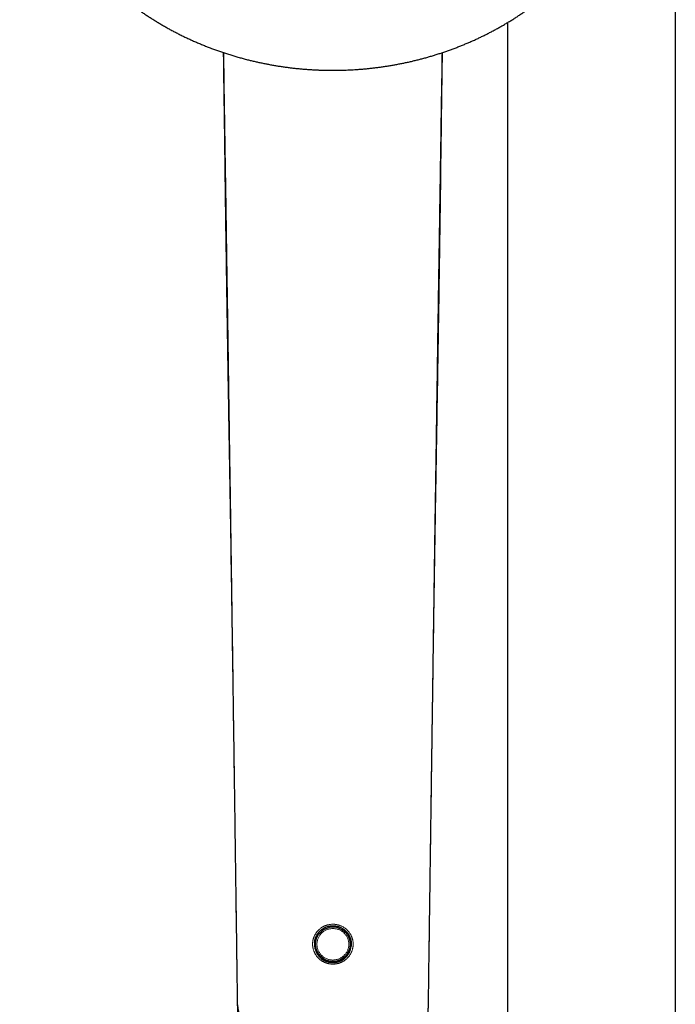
# Model space of a CAD drawing. Header units: millimetres. Extents: x 8 to 1352, y 12 to 1248.
# Tile 37 of 119: x 506 to 592, y 961 to 1089. Entities that reach past the tile are written whole.
import ezdxf

# ---------------------------------------------------------------- set-up
doc = ezdxf.new("R2010")
doc.units = ezdxf.units.MM

msp = doc.modelspace()

# ---------------------------------------------------------------- linework, layer by layer
at = {"color": 7, "linetype": 'Continuous', "lineweight": 30}
for p, q in [((591.53, 956.16), (591.53, 1149.83)), ((569.63, 1088.54), (569.63, 956.16))]:
    msp.add_line(p, q, dxfattribs=at)
msp.add_circle((546.89, 968.47), 2.25, dxfattribs=at)
for points, knots in [([(506.06, 1118.1), (506.06, 1118.09), (506.06, 1118.08), (506.06, 1118.07), (506.06, 1118.07), (506.06, 1118.06), (506.06, 1118.06), (506.06, 1118.05), (506.06, 1118.03), (506.06, 1118.01), (506.06, 1117.98), (506.07, 1117.95), (506.07, 1117.91), (506.07, 1117.85), (506.07, 1117.79), (506.07, 1117.71), (506.08, 1117.61), (506.09, 1117.49), (506.09, 1117.33), (506.1, 1117.15), (506.12, 1116.93), (506.13, 1116.66), (506.16, 1116.35), (506.19, 1115.98), (506.23, 1115.57), (506.28, 1115.14), (506.34, 1114.69), (506.4, 1114.25), (506.46, 1113.81), (506.54, 1113.35), (506.62, 1112.9), (506.71, 1112.44), (506.8, 1111.99), (506.91, 1111.53), (507.02, 1111.06), (507.14, 1110.57), (507.28, 1110.07), (507.42, 1109.57), (507.57, 1109.07), (507.73, 1108.58), (507.89, 1108.09), (508.07, 1107.6), (508.25, 1107.12), (508.43, 1106.63), (508.63, 1106.16), (508.83, 1105.68), (509.04, 1105.21), (509.25, 1104.74), (509.48, 1104.27), (509.71, 1103.81), (509.94, 1103.35), (510.19, 1102.89), (510.44, 1102.44), (510.69, 1101.99), (510.96, 1101.55), (511.23, 1101.1), (511.5, 1100.67), (511.79, 1100.23), (512.08, 1099.8), (512.37, 1099.37), (512.68, 1098.95), (512.99, 1098.53), (513.3, 1098.11), (513.62, 1097.7), (513.95, 1097.3), (514.29, 1096.89), (514.63, 1096.49), (514.97, 1096.1), (515.33, 1095.71), (515.68, 1095.32), (516.05, 1094.94), (516.42, 1094.56), (516.79, 1094.19), (517.17, 1093.82), (517.56, 1093.46), (517.95, 1093.1), (518.35, 1092.75), (518.76, 1092.4), (519.16, 1092.06), (519.58, 1091.72), (520, 1091.39), (520.42, 1091.06), (520.85, 1090.74), (521.28, 1090.42), (521.72, 1090.11), (522.17, 1089.8), (522.62, 1089.5), (523.07, 1089.2), (523.53, 1088.91), (523.99, 1088.63), (524.46, 1088.35), (524.93, 1088.07), (525.41, 1087.81), (525.89, 1087.54), (526.37, 1087.29), (526.86, 1087.04), (527.35, 1086.79), (527.85, 1086.56), (528.35, 1086.32), (528.86, 1086.1), (529.36, 1085.88), (529.88, 1085.66), (530.39, 1085.45), (530.91, 1085.25), (531.44, 1085.06), (531.96, 1084.87), (532.5, 1084.69), (533.03, 1084.51), (533.57, 1084.34), (534.11, 1084.18), (534.65, 1084.02), (535.2, 1083.87), (535.73, 1083.73), (536.25, 1083.6), (536.75, 1083.48), (537.25, 1083.37), (537.75, 1083.27), (538.26, 1083.17), (538.76, 1083.07), (539.27, 1082.98), (539.77, 1082.9), (540.28, 1082.82), (540.79, 1082.75), (541.3, 1082.68), (541.81, 1082.62), (542.32, 1082.57), (542.82, 1082.52), (543.33, 1082.48), (543.84, 1082.44), (544.34, 1082.41), (544.83, 1082.39), (545.31, 1082.37), (545.73, 1082.36), (546.1, 1082.35), (546.47, 1082.34), (546.73, 1082.34), (546.89, 1082.34)], [0, 0, 0, 0, 0.000514, 0.001144, 0.001873, 0.0029, 0.003603, 0.004164, 0.004666, 0.005151, 0.005647, 0.006241, 0.006923, 0.007743, 0.008755, 0.010014, 0.011588, 0.013548, 0.015978, 0.018973, 0.022633, 0.027064, 0.03236, 0.038577, 0.045692, 0.053578, 0.061048, 0.068739, 0.076575, 0.084508, 0.092508, 0.100552, 0.10863, 0.116731, 0.124849, 0.133894, 0.142948, 0.151986, 0.161008, 0.170015, 0.179009, 0.187991, 0.196961, 0.205921, 0.214871, 0.223814, 0.232748, 0.241675, 0.250596, 0.259511, 0.268421, 0.277326, 0.286226, 0.295122, 0.304015, 0.312904, 0.32179, 0.330673, 0.339554, 0.348433, 0.35731, 0.366185, 0.375058, 0.38393, 0.392801, 0.401672, 0.410541, 0.41941, 0.428279, 0.437147, 0.446015, 0.454884, 0.463753, 0.472622, 0.481491, 0.490362, 0.499233, 0.508106, 0.51698, 0.525855, 0.534731, 0.54361, 0.55249, 0.561373, 0.570257, 0.579145, 0.588034, 0.596927, 0.605823, 0.614722, 0.623625, 0.632532, 0.641442, 0.650358, 0.659278, 0.668203, 0.677133, 0.686069, 0.695012, 0.703961, 0.712918, 0.721882, 0.730855, 0.739837, 0.748828, 0.757831, 0.766844, 0.775871, 0.784911, 0.793967, 0.803039, 0.812129, 0.82124, 0.829426, 0.837611, 0.845794, 0.853975, 0.862153, 0.870329, 0.878501, 0.886669, 0.894832, 0.902989, 0.911137, 0.919276, 0.9274, 0.935506, 0.943585, 0.951623, 0.959595, 0.967446, 0.975043, 0.982352, 0.987521, 0.9927, 1, 1, 1, 1]), ([(546.89, 1082.34), (547.07, 1082.34), (547.33, 1082.34), (547.71, 1082.35), (548.04, 1082.36), (548.44, 1082.37), (548.85, 1082.38), (549.29, 1082.4), (549.74, 1082.43), (550.2, 1082.46), (550.67, 1082.5), (551.15, 1082.54), (551.64, 1082.59), (552.13, 1082.64), (552.62, 1082.7), (553.11, 1082.77), (553.61, 1082.84), (554.11, 1082.92), (554.61, 1083), (555.11, 1083.09), (555.61, 1083.19), (556.12, 1083.29), (556.62, 1083.39), (557.12, 1083.51), (557.62, 1083.63), (558.12, 1083.75), (558.62, 1083.88), (559.12, 1084.02), (559.62, 1084.16), (560.12, 1084.31), (560.61, 1084.47), (561.11, 1084.63), (561.6, 1084.8), (562.09, 1084.97), (562.58, 1085.15), (563.06, 1085.33), (563.55, 1085.52), (564.03, 1085.72), (564.51, 1085.92), (564.98, 1086.13), (565.46, 1086.34), (565.93, 1086.56), (566.39, 1086.78), (566.86, 1087.01), (567.32, 1087.25), (567.78, 1087.49), (568.23, 1087.74), (568.69, 1087.99), (569.13, 1088.24), (569.58, 1088.51), (570.02, 1088.77), (570.46, 1089.05), (570.89, 1089.32), (571.32, 1089.61), (571.74, 1089.9), (572.17, 1090.19), (572.58, 1090.49), (572.99, 1090.79), (573.4, 1091.1), (573.81, 1091.41), (574.21, 1091.73), (574.6, 1092.05), (574.99, 1092.38), (575.38, 1092.71), (575.76, 1093.05), (576.13, 1093.39), (576.5, 1093.73), (576.87, 1094.08), (577.23, 1094.44), (577.58, 1094.8), (577.93, 1095.16), (578.28, 1095.53), (578.62, 1095.9), (578.95, 1096.27), (579.28, 1096.65), (579.6, 1097.03), (579.92, 1097.42), (580.23, 1097.81), (580.53, 1098.2), (580.83, 1098.6), (581.13, 1099), (581.42, 1099.4), (581.7, 1099.81), (581.97, 1100.22), (582.24, 1100.63), (582.51, 1101.05), (582.77, 1101.47), (583.02, 1101.89), (583.26, 1102.31), (583.5, 1102.74), (583.74, 1103.17), (583.96, 1103.61), (584.18, 1104.04), (584.39, 1104.48), (584.6, 1104.92), (584.8, 1105.36), (585, 1105.81), (585.18, 1106.25), (585.36, 1106.7), (585.54, 1107.15), (585.71, 1107.6), (585.87, 1108.06), (586.02, 1108.51), (586.17, 1108.97), (586.31, 1109.43), (586.44, 1109.88), (586.57, 1110.34), (586.69, 1110.8), (586.8, 1111.26), (586.91, 1111.72), (587.01, 1112.18), (587.1, 1112.63), (587.19, 1113.09), (587.26, 1113.54), (587.34, 1113.99), (587.4, 1114.43), (587.46, 1114.87), (587.51, 1115.29), (587.55, 1115.69), (587.59, 1116.07), (587.62, 1116.42), (587.64, 1116.73), (587.66, 1117), (587.67, 1117.22), (587.68, 1117.4), (587.69, 1117.55), (587.7, 1117.67), (587.7, 1117.77), (587.7, 1117.84), (587.7, 1117.9), (587.71, 1117.95), (587.71, 1117.98), (587.71, 1118.01), (587.71, 1118.03), (587.71, 1118.04), (587.71, 1118.06), (587.71, 1118.06), (587.71, 1118.07), (587.71, 1118.07), (587.71, 1118.08), (587.71, 1118.09), (587.71, 1118.1), (587.71, 1118.1)], [0, 0, 0, 0, 0.008681, 0.012272, 0.018225, 0.02442, 0.031078, 0.038034, 0.045225, 0.052598, 0.060115, 0.06775, 0.075481, 0.083294, 0.091174, 0.099113, 0.107102, 0.115136, 0.123208, 0.131314, 0.13945, 0.147613, 0.155801, 0.164011, 0.172241, 0.180488, 0.188753, 0.197033, 0.205326, 0.213633, 0.221951, 0.23028, 0.23862, 0.246968, 0.255326, 0.263692, 0.272065, 0.280446, 0.288833, 0.297227, 0.305626, 0.314031, 0.32244, 0.330855, 0.339274, 0.347698, 0.356125, 0.364556, 0.37299, 0.381428, 0.389869, 0.398312, 0.406759, 0.415207, 0.423658, 0.432111, 0.440566, 0.449023, 0.457481, 0.465941, 0.474402, 0.482865, 0.491328, 0.499793, 0.508258, 0.516723, 0.52519, 0.533656, 0.542123, 0.55059, 0.559057, 0.567524, 0.57599, 0.584456, 0.592921, 0.601386, 0.609849, 0.618312, 0.626773, 0.635232, 0.643691, 0.652147, 0.660601, 0.669053, 0.677503, 0.68595, 0.694394, 0.702835, 0.711272, 0.719705, 0.728134, 0.736559, 0.744979, 0.753393, 0.761801, 0.770203, 0.778598, 0.786985, 0.795364, 0.803733, 0.812092, 0.820439, 0.828774, 0.837094, 0.845398, 0.853683, 0.861948, 0.870189, 0.878401, 0.886581, 0.894721, 0.902814, 0.910847, 0.918807, 0.926672, 0.93441, 0.941978, 0.94931, 0.956312, 0.962862, 0.968815, 0.974049, 0.978501, 0.982186, 0.985175, 0.987563, 0.98945, 0.99093, 0.992086, 0.992993, 0.993716, 0.99431, 0.994828, 0.995315, 0.995813, 0.996353, 0.99698, 0.997769, 0.998777, 0.999391, 0.999983, 1, 1, 1, 1]), ([(532.6, 1084.65), (532.6, 1084.45), (532.61, 1083.95), (532.62, 1082.95), (532.63, 1082.08), (532.64, 1081.42), (532.65, 1081.19), (532.65, 1080.98), (532.65, 1080.78), (532.65, 1080.62), (532.66, 1080.48), (532.66, 1080.38), (532.66, 1080.28), (532.66, 1080.21), (532.66, 1080.15), (532.66, 1080.09), (532.66, 1080.03), (532.66, 1079.94), (532.67, 1079.84), (532.67, 1079.71), (532.67, 1079.56), (532.67, 1079.39), (532.67, 1079.2), (532.68, 1079), (532.68, 1078.78), (532.68, 1078.49), (532.69, 1078.14), (532.69, 1077.76), (532.7, 1077.42), (532.7, 1077.11), (532.71, 1076.82), (532.71, 1076.56), (532.71, 1076.31), (532.72, 1076.08), (532.72, 1075.87), (532.72, 1075.65), (532.73, 1075.43), (532.73, 1075.21), (532.73, 1075.04), (532.73, 1074.9), (532.73, 1074.8), (532.74, 1074.7), (532.74, 1074.62), (532.74, 1074.54), (532.74, 1074.48), (532.74, 1074.43), (532.74, 1074.4), (532.74, 1074.37), (532.74, 1074.32), (532.74, 1074.25), (532.74, 1074.17), (532.74, 1074.06), (532.75, 1073.93), (532.75, 1073.78), (532.75, 1073.61), (532.75, 1073.43), (532.75, 1073.25), (532.76, 1072.89), (532.77, 1072.28), (532.78, 1071.42), (532.79, 1070.48), (532.8, 1069.55), (532.81, 1068.61), (532.82, 1067.93), (532.83, 1067.51), (532.83, 1067.36), (532.83, 1067.23), (532.83, 1067.12), (532.83, 1067.04), (532.83, 1066.97), (532.83, 1066.93), (532.83, 1066.9), (532.84, 1066.87), (532.84, 1066.83), (532.84, 1066.76), (532.84, 1066.65), (532.84, 1066.51), (532.84, 1066.35), (532.84, 1066.15), (532.85, 1065.93), (532.85, 1065.68), (532.86, 1065.4), (532.86, 1065.09), (532.86, 1064.76), (532.87, 1064.42), (532.87, 1064.06), (532.88, 1063.67), (532.88, 1063.26), (532.89, 1062.82), (532.9, 1062.38), (532.9, 1061.92), (532.91, 1061.46), (532.92, 1060.97), (532.92, 1060.47), (532.93, 1059.94), (532.94, 1059.4), (532.95, 1058.85), (532.96, 1058.29), (532.96, 1057.71), (532.97, 1057.11), (532.99, 1056.35), (533, 1055.44), (533.02, 1054.39), (533.03, 1053.37), (533.05, 1052.36), (533.06, 1051.38), (533.08, 1050.42), (533.09, 1049.48), (533.11, 1048.57), (533.12, 1047.68), (533.14, 1046.83), (533.15, 1046), (533.16, 1045.2), (533.17, 1044.43), (533.19, 1043.68), (533.2, 1042.95), (533.21, 1042.24), (533.22, 1041.56), (533.23, 1040.91), (533.24, 1040.32), (533.25, 1039.8), (533.26, 1039.35), (533.27, 1038.91), (533.27, 1038.49), (533.28, 1038.09), (533.29, 1037.71), (533.29, 1037.35), (533.3, 1037.03), (533.3, 1036.72), (533.31, 1036.44), (533.31, 1036.17), (533.32, 1035.97), (533.32, 1035.84), (533.32, 1035.78), (533.32, 1035.74), (533.32, 1035.69), (533.32, 1035.64), (533.32, 1035.56), (533.32, 1035.44), (533.33, 1035.3), (533.33, 1035.14), (533.33, 1034.97), (533.34, 1034.8), (533.34, 1034.62), (533.34, 1034.43), (533.35, 1034.04), (533.36, 1033.26), (533.38, 1032.11), (533.4, 1030.8), (533.42, 1029.51), (533.45, 1028.21), (533.47, 1026.95), (533.48, 1026.05), (533.49, 1025.51), (533.49, 1025.28), (533.5, 1025.06), (533.5, 1024.84), (533.5, 1024.62), (533.51, 1024.41), (533.51, 1024.23), (533.51, 1024.08), (533.52, 1023.97), (533.52, 1023.89), (533.52, 1023.84), (533.52, 1023.79), (533.52, 1023.74), (533.52, 1023.66), (533.52, 1023.56), (533.52, 1023.44), (533.53, 1023.29), (533.53, 1023.11), (533.53, 1022.92), (533.54, 1022.7), (533.54, 1022.46), (533.54, 1022.2), (533.55, 1021.94), (533.56, 1021.47), (533.57, 1020.81), (533.58, 1019.98), (533.59, 1019.17), (533.6, 1018.4), (533.61, 1017.75), (533.62, 1017.22), (533.63, 1016.8), (533.63, 1016.41), (533.64, 1016.04), (533.65, 1015.7), (533.65, 1015.41), (533.65, 1015.18), (533.66, 1014.99), (533.66, 1014.82), (533.66, 1014.66), (533.66, 1014.51), (533.67, 1014.37), (533.67, 1014.26), (533.67, 1014.18), (533.67, 1014.12), (533.67, 1014.05), (533.67, 1013.98), (533.67, 1013.88), (533.68, 1013.76), (533.68, 1013.63), (533.68, 1013.49), (533.68, 1013.21), (533.69, 1012.81), (533.7, 1012.35), (533.7, 1011.95), (533.71, 1011.64), (533.71, 1011.32), (533.72, 1010.99), (533.72, 1010.66), (533.73, 1010.32), (533.73, 1009.97), (533.74, 1009.59), (533.74, 1009.18), (533.75, 1008.74), (533.76, 1008.28), (533.76, 1007.8), (533.77, 1007.3), (533.78, 1006.77), (533.79, 1006.22), (533.8, 1005.65), (533.81, 1005.06), (533.81, 1004.52), (533.82, 1004.05), (533.83, 1003.65), (533.83, 1003.24), (533.84, 1002.83), (533.84, 1002.41), (533.85, 1001.98), (533.86, 1001.54), (533.86, 1001.13), (533.87, 1000.75), (533.87, 1000.41), (533.88, 1000.09), (533.88, 999.82), (533.88, 999.58), (533.89, 999.38), (533.89, 999.2), (533.89, 999.04), (533.89, 998.89), (533.9, 998.76), (533.9, 998.64), (533.9, 998.51), (533.9, 998.36), (533.9, 998.19), (533.91, 998.03), (533.91, 997.88), (533.91, 997.72), (533.91, 997.54), (533.92, 997.34), (533.92, 997.12), (533.92, 996.87), (533.93, 996.6), (533.93, 996.31), (533.94, 996.01), (533.94, 995.68), (533.94, 995.34), (533.95, 994.95), (533.96, 994.53), (533.96, 994.06), (533.97, 993.57), (533.98, 993.05), (533.98, 992.5), (533.99, 991.93), (534, 991.33), (534.01, 990.71), (534.02, 990.08), (534.03, 989.44), (534.04, 988.77), (534.05, 988.08), (534.06, 987.36), (534.07, 986.63), (534.08, 985.9), (534.09, 985.16), (534.1, 984.4), (534.11, 983.61), (534.12, 982.78), (534.13, 981.88), (534.15, 980.94), (534.16, 979.96), (534.17, 978.96), (534.19, 977.94), (534.2, 976.88), (534.22, 975.81), (534.23, 974.7), (534.25, 973.58), (534.26, 972.42), (534.28, 971.24), (534.3, 970.04), (534.31, 968.81), (534.33, 967.55), (534.35, 966.27), (534.37, 964.94), (534.39, 963.57), (534.4, 962.3), (534.41, 961.5), (534.42, 961.17)], [0, 0, 0, 0, 0.005295, 0.012802, 0.025587, 0.027617, 0.029641, 0.031508, 0.033172, 0.034631, 0.03569, 0.036606, 0.037379, 0.038007, 0.038491, 0.038938, 0.039467, 0.040166, 0.041075, 0.042194, 0.043523, 0.044911, 0.046475, 0.048214, 0.050124, 0.052045, 0.055648, 0.05902, 0.061834, 0.06446, 0.066896, 0.069142, 0.071235, 0.073128, 0.074955, 0.076795, 0.078648, 0.080513, 0.082391, 0.083219, 0.08405, 0.084884, 0.08567, 0.086325, 0.086837, 0.087221, 0.087476, 0.087661, 0.088063, 0.088638, 0.089386, 0.090308, 0.091405, 0.092676, 0.094124, 0.095678, 0.097233, 0.098786, 0.10488, 0.112868, 0.120826, 0.128759, 0.136668, 0.14455, 0.146047, 0.14735, 0.148456, 0.149367, 0.150081, 0.150597, 0.150974, 0.151217, 0.151388, 0.151598, 0.152275, 0.153202, 0.15438, 0.155768, 0.157396, 0.159263, 0.161372, 0.163722, 0.166316, 0.169155, 0.171973, 0.175, 0.178235, 0.181682, 0.18534, 0.189212, 0.192909, 0.196785, 0.200841, 0.205076, 0.209493, 0.214093, 0.218598, 0.223268, 0.228103, 0.233105, 0.23817, 0.247073, 0.255792, 0.264321, 0.272658, 0.280797, 0.288736, 0.296471, 0.303999, 0.311318, 0.318425, 0.325196, 0.331758, 0.338109, 0.344248, 0.350278, 0.356085, 0.361667, 0.367022, 0.37215, 0.376018, 0.379745, 0.38333, 0.386773, 0.390055, 0.393136, 0.396016, 0.398693, 0.401167, 0.403438, 0.405701, 0.407718, 0.408296, 0.408785, 0.409169, 0.409456, 0.409814, 0.410492, 0.411419, 0.412595, 0.414019, 0.415276, 0.416679, 0.418216, 0.419782, 0.421352, 0.427569, 0.43886, 0.449143, 0.459593, 0.470115, 0.480696, 0.490054, 0.491897, 0.493742, 0.495539, 0.497195, 0.499125, 0.500814, 0.50226, 0.503464, 0.504426, 0.504924, 0.505319, 0.505642, 0.506086, 0.506686, 0.50742, 0.508466, 0.509691, 0.511095, 0.512679, 0.514442, 0.516347, 0.518426, 0.52062, 0.522797, 0.529712, 0.536392, 0.542836, 0.549045, 0.555018, 0.558454, 0.561798, 0.564953, 0.567897, 0.57063, 0.573152, 0.574731, 0.576215, 0.577604, 0.578898, 0.580096, 0.581199, 0.582161, 0.582748, 0.583185, 0.583647, 0.584267, 0.585045, 0.585963, 0.587035, 0.588197, 0.589367, 0.593603, 0.597931, 0.60043, 0.602959, 0.605516, 0.608103, 0.610719, 0.613385, 0.616203, 0.619184, 0.622482, 0.625957, 0.62961, 0.633439, 0.637443, 0.641623, 0.645982, 0.650514, 0.65522, 0.660098, 0.663252, 0.666473, 0.669762, 0.673001, 0.676089, 0.679807, 0.683279, 0.686505, 0.689488, 0.692226, 0.694722, 0.696975, 0.698748, 0.700336, 0.701742, 0.70301, 0.704155, 0.705176, 0.706107, 0.707012, 0.708385, 0.709699, 0.710954, 0.712169, 0.713354, 0.714736, 0.716314, 0.71809, 0.720062, 0.722231, 0.724454, 0.726852, 0.729423, 0.732166, 0.735083, 0.738541, 0.742213, 0.746098, 0.750196, 0.754506, 0.759027, 0.763758, 0.768699, 0.773588, 0.778666, 0.78393, 0.789381, 0.795019, 0.800842, 0.806501, 0.812324, 0.81831, 0.824459, 0.83077, 0.838004, 0.845439, 0.853074, 0.860908, 0.868941, 0.877172, 0.885602, 0.894228, 0.903052, 0.912073, 0.92129, 0.930705, 0.940315, 0.950123, 0.960127, 0.970329, 0.981229, 0.992347, 1, 1, 1, 1]), ([(559.35, 961.17), (559.36, 961.48), (559.37, 962.26), (559.39, 963.49), (559.4, 964.88), (559.42, 966.2), (559.44, 967.45), (559.46, 968.65), (559.47, 969.82), (559.49, 970.97), (559.5, 972.1), (559.52, 973.2), (559.53, 974.28), (559.55, 975.34), (559.56, 976.38), (559.58, 977.39), (559.59, 978.38), (559.6, 979.32), (559.62, 980.23), (559.63, 981.1), (559.64, 981.94), (559.65, 982.77), (559.66, 983.59), (559.67, 984.41), (559.69, 985.21), (559.7, 986), (559.71, 986.76), (559.72, 987.49), (559.73, 988.19), (559.74, 988.86), (559.74, 989.49), (559.75, 990.09), (559.76, 990.68), (559.77, 991.26), (559.78, 991.84), (559.79, 992.42), (559.79, 992.97), (559.8, 993.5), (559.81, 993.99), (559.81, 994.46), (559.82, 994.9), (559.83, 995.31), (559.83, 995.69), (559.84, 996.03), (559.84, 996.35), (559.85, 996.65), (559.85, 996.92), (559.85, 997.16), (559.86, 997.37), (559.86, 997.56), (559.86, 997.72), (559.86, 997.86), (559.87, 998.06), (559.87, 998.32), (559.87, 998.59), (559.88, 998.79), (559.88, 998.92), (559.88, 999.06), (559.88, 999.23), (559.89, 999.41), (559.89, 999.62), (559.89, 999.86), (559.9, 1000.13), (559.9, 1000.42), (559.9, 1000.73), (559.91, 1001.07), (559.91, 1001.42), (559.92, 1001.79), (559.92, 1002.19), (559.93, 1002.6), (559.94, 1003.08), (559.95, 1003.61), (559.95, 1004.18), (559.96, 1004.73), (559.97, 1005.27), (559.98, 1005.78), (559.98, 1006.29), (559.99, 1006.8), (560, 1007.33), (560.01, 1007.86), (560.02, 1008.37), (560.02, 1008.85), (560.03, 1009.31), (560.04, 1009.73), (560.04, 1010.13), (560.05, 1010.49), (560.05, 1010.84), (560.06, 1011.19), (560.06, 1011.69), (560.07, 1012.35), (560.08, 1012.95), (560.09, 1013.34), (560.09, 1013.51), (560.09, 1013.68), (560.1, 1013.83), (560.1, 1013.95), (560.1, 1014.04), (560.1, 1014.12), (560.1, 1014.2), (560.1, 1014.29), (560.11, 1014.41), (560.11, 1014.53), (560.11, 1014.69), (560.11, 1014.87), (560.12, 1015.09), (560.12, 1015.35), (560.13, 1015.66), (560.13, 1016.03), (560.14, 1016.43), (560.14, 1016.89), (560.15, 1017.41), (560.16, 1017.97), (560.17, 1018.55), (560.18, 1019.15), (560.19, 1019.76), (560.2, 1020.44), (560.21, 1021.19), (560.22, 1021.81), (560.23, 1022.25), (560.23, 1022.49), (560.24, 1022.72), (560.24, 1022.92), (560.24, 1023.1), (560.25, 1023.27), (560.25, 1023.42), (560.25, 1023.54), (560.25, 1023.65), (560.25, 1023.73), (560.25, 1023.79), (560.25, 1023.83), (560.25, 1023.87), (560.26, 1023.92), (560.26, 1024), (560.26, 1024.1), (560.26, 1024.25), (560.26, 1024.42), (560.27, 1024.61), (560.27, 1024.82), (560.27, 1025.03), (560.28, 1025.23), (560.28, 1025.45), (560.28, 1025.67), (560.3, 1026.46), (560.32, 1027.66), (560.34, 1029.27), (560.37, 1030.7), (560.39, 1032), (560.41, 1033.16), (560.42, 1033.93), (560.43, 1034.44), (560.43, 1034.69), (560.44, 1034.92), (560.44, 1035.12), (560.44, 1035.3), (560.45, 1035.44), (560.45, 1035.56), (560.45, 1035.64), (560.45, 1035.71), (560.45, 1035.78), (560.45, 1035.86), (560.46, 1035.96), (560.46, 1036.07), (560.46, 1036.19), (560.46, 1036.31), (560.46, 1036.49), (560.47, 1036.74), (560.47, 1037.05), (560.48, 1037.38), (560.49, 1037.73), (560.49, 1038.09), (560.5, 1038.47), (560.5, 1038.87), (560.51, 1039.28), (560.52, 1039.71), (560.53, 1040.21), (560.54, 1040.79), (560.55, 1041.46), (560.56, 1042.15), (560.57, 1042.88), (560.58, 1043.64), (560.6, 1044.43), (560.61, 1045.25), (560.62, 1046.1), (560.64, 1046.98), (560.65, 1047.89), (560.67, 1048.82), (560.68, 1049.77), (560.7, 1050.74), (560.72, 1051.74), (560.73, 1052.77), (560.75, 1053.82), (560.76, 1054.74), (560.77, 1055.53), (560.78, 1056.18), (560.79, 1056.83), (560.8, 1057.49), (560.81, 1058.12), (560.82, 1058.74), (560.83, 1059.33), (560.84, 1059.9), (560.85, 1060.45), (560.85, 1060.98), (560.86, 1061.48), (560.87, 1061.97), (560.88, 1062.42), (560.88, 1062.85), (560.89, 1063.26), (560.89, 1063.64), (560.9, 1064), (560.9, 1064.35), (560.91, 1064.67), (560.91, 1064.97), (560.91, 1065.25), (560.92, 1065.51), (560.92, 1065.74), (560.92, 1065.95), (560.93, 1066.14), (560.93, 1066.31), (560.93, 1066.47), (560.93, 1066.61), (560.93, 1066.73), (560.94, 1066.81), (560.94, 1066.87), (560.94, 1066.9), (560.94, 1066.93), (560.94, 1066.96), (560.94, 1067.02), (560.94, 1067.09), (560.94, 1067.19), (560.94, 1067.3), (560.94, 1067.43), (560.95, 1067.58), (560.95, 1067.75), (560.96, 1068.46), (560.97, 1069.71), (560.99, 1071.38), (561.01, 1072.51), (561.02, 1073.12), (561.02, 1073.31), (561.02, 1073.5), (561.02, 1073.68), (561.03, 1073.84), (561.03, 1073.98), (561.03, 1074.09), (561.03, 1074.17), (561.03, 1074.24), (561.03, 1074.3), (561.03, 1074.34), (561.03, 1074.38), (561.03, 1074.41), (561.03, 1074.45), (561.03, 1074.51), (561.04, 1074.59), (561.04, 1074.69), (561.04, 1074.79), (561.04, 1074.9), (561.04, 1075.04), (561.04, 1075.2), (561.05, 1075.39), (561.05, 1075.58), (561.05, 1075.76), (561.05, 1075.94), (561.06, 1076.13), (561.06, 1076.33), (561.06, 1076.56), (561.06, 1076.83), (561.07, 1077.14), (561.07, 1077.48), (561.08, 1077.85), (561.08, 1078.17), (561.09, 1078.44), (561.09, 1078.66), (561.09, 1078.88), (561.1, 1079.08), (561.1, 1079.27), (561.1, 1079.44), (561.1, 1079.59), (561.1, 1079.73), (561.11, 1079.84), (561.11, 1079.93), (561.11, 1080.01), (561.11, 1080.07), (561.11, 1080.12), (561.11, 1080.17), (561.11, 1080.22), (561.11, 1080.29), (561.11, 1080.39), (561.12, 1080.53), (561.12, 1080.68), (561.12, 1080.86), (561.12, 1081.05), (561.13, 1081.27), (561.13, 1081.49), (561.13, 1081.72), (561.14, 1082.28), (561.15, 1083.16), (561.17, 1084.06), (561.17, 1084.56), (561.18, 1084.65)], [0, 0, 0, 0, 0.007195, 0.018207, 0.029005, 0.039591, 0.049108, 0.058447, 0.067609, 0.076593, 0.085399, 0.094028, 0.102479, 0.110753, 0.118848, 0.126764, 0.134502, 0.14206, 0.149022, 0.155824, 0.162465, 0.168945, 0.175263, 0.181787, 0.188128, 0.194286, 0.200259, 0.206047, 0.21165, 0.216762, 0.221709, 0.226488, 0.2311, 0.235545, 0.240307, 0.244858, 0.249199, 0.253327, 0.257243, 0.260946, 0.264436, 0.267711, 0.270624, 0.273342, 0.275865, 0.278193, 0.280325, 0.282261, 0.283906, 0.285376, 0.286671, 0.287791, 0.288764, 0.291305, 0.294084, 0.295013, 0.296043, 0.297195, 0.298467, 0.29988, 0.301574, 0.303472, 0.305572, 0.307876, 0.310385, 0.313097, 0.315842, 0.318771, 0.321882, 0.325177, 0.328657, 0.333276, 0.33779, 0.342171, 0.346418, 0.350531, 0.354509, 0.358352, 0.362793, 0.367036, 0.371081, 0.374927, 0.378572, 0.382016, 0.385079, 0.387962, 0.39073, 0.393465, 0.396167, 0.40278, 0.409188, 0.410598, 0.411998, 0.413374, 0.414572, 0.415552, 0.416313, 0.416855, 0.417399, 0.418148, 0.419087, 0.42012, 0.421234, 0.422815, 0.424533, 0.42639, 0.429093, 0.432045, 0.435245, 0.438694, 0.443054, 0.447558, 0.452203, 0.456987, 0.461912, 0.466977, 0.473319, 0.479867, 0.481951, 0.483907, 0.485705, 0.487347, 0.488832, 0.490161, 0.491332, 0.492345, 0.493202, 0.493893, 0.4943, 0.494592, 0.494909, 0.495306, 0.495784, 0.496729, 0.497886, 0.499255, 0.500836, 0.502628, 0.504185, 0.505873, 0.50763, 0.509385, 0.511139, 0.526732, 0.538461, 0.550108, 0.561559, 0.569992, 0.578291, 0.580345, 0.58239, 0.584312, 0.585986, 0.58741, 0.588585, 0.589512, 0.59019, 0.590661, 0.591157, 0.591864, 0.592713, 0.593611, 0.594559, 0.595557, 0.596604, 0.598958, 0.60153, 0.604317, 0.607062, 0.609987, 0.613093, 0.616344, 0.619723, 0.623229, 0.626863, 0.632065, 0.637506, 0.643184, 0.649098, 0.655374, 0.661893, 0.668651, 0.675647, 0.68288, 0.690345, 0.698042, 0.705884, 0.713946, 0.722225, 0.730717, 0.739417, 0.748322, 0.753663, 0.759073, 0.76455, 0.770046, 0.775364, 0.780486, 0.785413, 0.790147, 0.79477, 0.799194, 0.803422, 0.807455, 0.811294, 0.814877, 0.818275, 0.82149, 0.824522, 0.827424, 0.830138, 0.832667, 0.835011, 0.837171, 0.839115, 0.840882, 0.842475, 0.843893, 0.845298, 0.846477, 0.847432, 0.848162, 0.848668, 0.848809, 0.849013, 0.849302, 0.849752, 0.85039, 0.851215, 0.852163, 0.853277, 0.854555, 0.855993, 0.857479, 0.872602, 0.887816, 0.900036, 0.901641, 0.903246, 0.904853, 0.90644, 0.907865, 0.909102, 0.909908, 0.910608, 0.911205, 0.911697, 0.912085, 0.912369, 0.912574, 0.912898, 0.913407, 0.91409, 0.914945, 0.915895, 0.916842, 0.917785, 0.919387, 0.92098, 0.922563, 0.924138, 0.925704, 0.927262, 0.9289, 0.930684, 0.933132, 0.935808, 0.93871, 0.941836, 0.945182, 0.946965, 0.948805, 0.950696, 0.952492, 0.954121, 0.955558, 0.956836, 0.957955, 0.958915, 0.959733, 0.960386, 0.960888, 0.961301, 0.961657, 0.962092, 0.962628, 0.963546, 0.964661, 0.965972, 0.967477, 0.969175, 0.971031, 0.972978, 0.97492, 0.976856, 0.987242, 0.997486, 1, 1, 1, 1]), ([(544.5, 968.73), (544.51, 968.8), (544.52, 968.9), (544.55, 969.03), (544.57, 969.13), (544.6, 969.22), (544.63, 969.31), (544.67, 969.42), (544.73, 969.54), (544.78, 969.63), (544.81, 969.7), (544.83, 969.72), (544.85, 969.75), (544.86, 969.78), (544.89, 969.82), (544.93, 969.87), (544.98, 969.94), (545.04, 970.02), (545.11, 970.1), (545.21, 970.2), (545.34, 970.32), (545.49, 970.44), (545.61, 970.52), (545.7, 970.57), (545.76, 970.6), (545.81, 970.63), (545.86, 970.65), (545.92, 970.68), (546.02, 970.72), (546.19, 970.78), (546.42, 970.84), (546.65, 970.88), (546.81, 970.88), (546.89, 970.88)], [0, 0, 0, 0, 0.058883, 0.085828, 0.113128, 0.140784, 0.168799, 0.197175, 0.237803, 0.280903, 0.290574, 0.298155, 0.306727, 0.316289, 0.326843, 0.348154, 0.372625, 0.400255, 0.431045, 0.464995, 0.524705, 0.579933, 0.630681, 0.649395, 0.667417, 0.684749, 0.701389, 0.717339, 0.732599, 0.801117, 0.868502, 0.934786, 1, 1, 1, 1]), ([(546.89, 970.88), (546.96, 970.88), (547.12, 970.88), (547.29, 970.85), (547.41, 970.82), (547.48, 970.81), (547.55, 970.79), (547.61, 970.77), (547.68, 970.75), (547.74, 970.72), (547.83, 970.69), (547.94, 970.64), (548.08, 970.57), (548.19, 970.5), (548.28, 970.44), (548.34, 970.39), (548.4, 970.34), (548.46, 970.29), (548.52, 970.24), (548.6, 970.16), (548.69, 970.07), (548.78, 969.95), (548.85, 969.86), (548.91, 969.77), (548.96, 969.7), (549.01, 969.61), (549.06, 969.51), (549.12, 969.36), (549.19, 969.18), (549.25, 968.94), (549.28, 968.71), (549.29, 968.48), (549.29, 968.32), (549.27, 968.24), (549.27, 968.23)], [0, 0, 0, 0, 0.057109, 0.115168, 0.131941, 0.148795, 0.165729, 0.182745, 0.199844, 0.217025, 0.23429, 0.269469, 0.308584, 0.351638, 0.369633, 0.388238, 0.407451, 0.427273, 0.447704, 0.468744, 0.510079, 0.545855, 0.576071, 0.600728, 0.619824, 0.645443, 0.675006, 0.703166, 0.764588, 0.824089, 0.881694, 0.937436, 0.993087, 1, 1, 1, 1]), ([(544.76, 967.38), (544.78, 967.34), (544.83, 967.23), (544.95, 967.06), (545.12, 966.85), (545.31, 966.67), (545.52, 966.5), (545.74, 966.37), (545.94, 966.27), (546.13, 966.2), (546.33, 966.15), (546.55, 966.1), (546.79, 966.08), (547.06, 966.08), (547.32, 966.12), (547.58, 966.18), (547.83, 966.27), (548.06, 966.38), (548.28, 966.53), (548.49, 966.69), (548.68, 966.88), (548.85, 967.09), (548.95, 967.25), (549, 967.35), (549.01, 967.36)], [0, 0, 0, 0, 0.02243, 0.072298, 0.122023, 0.173802, 0.225743, 0.277517, 0.316456, 0.355541, 0.394623, 0.433558, 0.48417, 0.534948, 0.58556, 0.6355, 0.685599, 0.735545, 0.786148, 0.836907, 0.887515, 0.939492, 0.991632, 1, 1, 1, 1]), ([(548.59, 966.79), (548.59, 966.79), (548.54, 966.73), (548.43, 966.64), (548.27, 966.52), (548.15, 966.44), (548.07, 966.39), (548.02, 966.37), (547.98, 966.34), (547.93, 966.32), (547.89, 966.3), (547.85, 966.28), (547.75, 966.24), (547.58, 966.18), (547.35, 966.12), (547.12, 966.09), (546.89, 966.08), (546.66, 966.09), (546.48, 966.12), (546.36, 966.14), (546.29, 966.16), (546.23, 966.17), (546.16, 966.19), (546.09, 966.22), (546.03, 966.24), (545.95, 966.27), (545.87, 966.31), (545.77, 966.36), (545.66, 966.42), (545.55, 966.49), (545.43, 966.57), (545.31, 966.67), (545.23, 966.75), (545.19, 966.79), (545.19, 966.79)], [0, 0, 0, 0, 0.001522, 0.059097, 0.11161, 0.15906, 0.173902, 0.18817, 0.201863, 0.214983, 0.227528, 0.239501, 0.250899, 0.315443, 0.378568, 0.440298, 0.500661, 0.561029, 0.622762, 0.640662, 0.658676, 0.676804, 0.695049, 0.713409, 0.731886, 0.75048, 0.77726, 0.806989, 0.839667, 0.875296, 0.913876, 0.955409, 0.999894, 1, 1, 1, 1]), ([(534.42, 961.17), (534.42, 961.1), (534.42, 960.96), (534.43, 960.75), (534.43, 960.57), (534.43, 960.4), (534.44, 960.28), (534.44, 960.18), (534.44, 960.11), (534.45, 960.05), (534.45, 959.99), (534.45, 959.9), (534.46, 959.77), (534.47, 959.63), (534.48, 959.5), (534.49, 959.37), (534.5, 959.26), (534.5, 959.17), (534.51, 959.08), (534.52, 958.99), (534.53, 958.89), (534.54, 958.79), (534.55, 958.67), (534.57, 958.54), (534.59, 958.4), (534.61, 958.26), (534.63, 958.13), (534.64, 958.04), (534.65, 957.99), (534.66, 957.95), (534.67, 957.9), (534.68, 957.83), (534.69, 957.74), (534.71, 957.66), (534.72, 957.62), (534.72, 957.61)], [0, 0, 0, 0, 0.057481, 0.116172, 0.167486, 0.211408, 0.247862, 0.27121, 0.289857, 0.304796, 0.321221, 0.339864, 0.380934, 0.421628, 0.458478, 0.491645, 0.521742, 0.548893, 0.572177, 0.596696, 0.622433, 0.651041, 0.684059, 0.721402, 0.761671, 0.803948, 0.84017, 0.870662, 0.880652, 0.891642, 0.906437, 0.925037, 0.955639, 0.992652, 1, 1, 1, 1]), ([(559.04, 957.53), (559.04, 957.56), (559.06, 957.62), (559.07, 957.7), (559.08, 957.77), (559.09, 957.83), (559.1, 957.88), (559.11, 957.94), (559.12, 958), (559.14, 958.11), (559.16, 958.26), (559.19, 958.45), (559.21, 958.64), (559.24, 958.83), (559.25, 959.02), (559.27, 959.19), (559.28, 959.35), (559.29, 959.5), (559.31, 959.66), (559.31, 959.83), (559.32, 959.99), (559.33, 960.13), (559.33, 960.24), (559.34, 960.33), (559.34, 960.44), (559.34, 960.58), (559.35, 960.75), (559.35, 960.95), (559.35, 961.1), (559.35, 961.17)], [0, 0, 0, 0, 0.031533, 0.057712, 0.078431, 0.093947, 0.108871, 0.124966, 0.142245, 0.160549, 0.21656, 0.269048, 0.323587, 0.372869, 0.421106, 0.474953, 0.513807, 0.552193, 0.596577, 0.6436, 0.686565, 0.72642, 0.751585, 0.775848, 0.803755, 0.839291, 0.884619, 0.938173, 1, 1, 1, 1])]:
    msp.add_open_spline(points, degree=3, knots=knots, dxfattribs=at)
at = {"color": 252, "linetype": 'Continuous', "lineweight": 0}
for points, knots in [([(532.88, 1070.35), (532.87, 1070.89), (532.85, 1071.98), (532.83, 1073.6), (532.8, 1075.19), (532.78, 1076.77), (532.75, 1078.32), (532.73, 1079.84), (532.71, 1081.33), (532.69, 1082.75), (532.67, 1083.85), (532.66, 1084.46), (532.66, 1084.63)], [0, 0, 0, 0, 0.1144504, 0.2274545, 0.3389539, 0.4488906, 0.5571892, 0.6637456, 0.7684685, 0.8714445, 0.962396, 1, 1, 1, 1]), ([(561.12, 1084.63), (561.11, 1084.45), (561.1, 1083.84), (561.09, 1082.8), (561.07, 1081.49), (561.05, 1080.15), (561.02, 1078.8), (561, 1077.42), (560.98, 1076.02), (560.96, 1074.62), (560.94, 1073.21), (560.91, 1071.79), (560.9, 1070.83), (560.89, 1070.35)], [0, 0, 0, 0, 0.0391748, 0.1285153, 0.2207072, 0.3142862, 0.4093441, 0.5058275, 0.6036599, 0.7009933, 0.7995209, 0.8992031, 1, 1, 1, 1]), ([(534.47, 960.65), (534.46, 961.45), (534.43, 963.06), (534.4, 965.47), (534.37, 967.88), (534.34, 970.3), (534.3, 972.71), (534.27, 975.13), (534.23, 977.64), (534.2, 980.23), (534.16, 982.91), (534.12, 985.6), (534.09, 988.29), (534.05, 990.85), (534.02, 993.26), (533.99, 995.53), (533.95, 997.81), (533.92, 1000.1), (533.89, 1002.41), (533.86, 1004.67), (533.83, 1006.9), (533.79, 1009.1), (533.76, 1011.31), (533.73, 1013.52), (533.7, 1015.86), (533.66, 1018.31), (533.62, 1020.89), (533.59, 1023.46), (533.55, 1026.04), (533.51, 1028.6), (533.47, 1031.17), (533.43, 1033.81), (533.39, 1036.52), (533.35, 1039.3), (533.31, 1042.07), (533.27, 1044.81), (533.23, 1047.38), (533.2, 1049.78), (533.16, 1052), (533.13, 1054.21), (533.09, 1056.39), (533.06, 1058.55), (533.03, 1060.64), (533, 1062.67), (532.97, 1064.62), (532.94, 1066.56), (532.91, 1068.46), (532.89, 1069.72), (532.88, 1070.35)], [0, 0, 0, 0, 0.0213226, 0.0426514, 0.0639954, 0.0853635, 0.1067648, 0.1282082, 0.1497025, 0.1734157, 0.1972129, 0.221106, 0.2451071, 0.269228, 0.2894292, 0.309729, 0.3301344, 0.3506525, 0.3712903, 0.392054, 0.41175, 0.431563, 0.4514838, 0.4714987, 0.4915948, 0.5149322, 0.5383441, 0.5618119, 0.5853173, 0.6088414, 0.6323654, 0.6558706, 0.6816819, 0.7074221, 0.733066, 0.758588, 0.7839631, 0.8049792, 0.8258621, 0.8465974, 0.8671706, 0.8875665, 0.9077703, 0.9266305, 0.9452951, 0.9637533, 0.9819925, 1, 1, 1, 1]), ([(560.89, 1070.35), (560.88, 1069.78), (560.87, 1068.64), (560.84, 1066.91), (560.81, 1065.17), (560.78, 1063.4), (560.76, 1061.62), (560.73, 1059.83), (560.7, 1058.03), (560.67, 1056.21), (560.64, 1054.26), (560.61, 1052.17), (560.58, 1049.95), (560.54, 1047.7), (560.51, 1045.44), (560.48, 1043.16), (560.44, 1040.71), (560.4, 1038.09), (560.36, 1035.3), (560.32, 1032.5), (560.28, 1029.68), (560.23, 1026.88), (560.19, 1024.08), (560.15, 1021.3), (560.11, 1018.52), (560.07, 1015.81), (560.04, 1013.18), (560, 1010.62), (559.96, 1008.07), (559.93, 1005.53), (559.89, 1003.01), (559.86, 1000.49), (559.82, 998.06), (559.79, 995.71), (559.76, 993.44), (559.72, 991.17), (559.69, 988.92), (559.66, 986.67), (559.63, 984.28), (559.59, 981.74), (559.56, 979.07), (559.52, 976.4), (559.48, 973.73), (559.45, 971.09), (559.41, 968.46), (559.38, 965.86), (559.34, 963.25), (559.32, 961.51), (559.31, 960.64)], [0, 0, 0, 0, 0.0163251, 0.0328417, 0.0495405, 0.0664118, 0.0834474, 0.1003305, 0.1173552, 0.1345131, 0.1517951, 0.1725184, 0.1933903, 0.2143966, 0.2355229, 0.2567552, 0.2780791, 0.303768, 0.3295422, 0.3553763, 0.3812453, 0.4071239, 0.4325255, 0.4578887, 0.4831899, 0.508406, 0.5316505, 0.5547836, 0.577785, 0.6006349, 0.6233289, 0.6458717, 0.6682707, 0.6886846, 0.7089923, 0.7292008, 0.7493172, 0.7693483, 0.7893011, 0.8131511, 0.8369103, 0.8605905, 0.8842036, 0.9077612, 0.9308557, 0.9539194, 0.9769638, 1, 1, 1, 1]), ([(546.89, 971.08), (546.82, 971.08), (546.69, 971.07), (546.5, 971.05), (546.34, 971.02), (546.22, 971), (546.13, 970.97), (546.05, 970.95), (545.98, 970.92), (545.93, 970.9), (545.87, 970.88), (545.8, 970.85), (545.71, 970.81), (545.6, 970.75), (545.48, 970.68), (545.35, 970.6), (545.23, 970.51), (545.12, 970.42), (545.05, 970.35), (544.99, 970.29), (544.94, 970.24), (544.88, 970.18), (544.82, 970.11), (544.77, 970.04), (544.71, 969.96), (544.64, 969.85), (544.55, 969.7), (544.47, 969.54), (544.41, 969.39), (544.37, 969.29), (544.34, 969.2), (544.33, 969.13), (544.31, 969.08), (544.3, 969.03), (544.29, 968.98), (544.28, 968.92), (544.27, 968.85), (544.26, 968.77), (544.25, 968.71), (544.25, 968.65), (544.24, 968.61), (544.24, 968.58), (544.24, 968.55), (544.24, 968.51), (544.24, 968.44), (544.24, 968.36), (544.25, 968.26), (544.26, 968.15), (544.28, 968.02), (544.31, 967.88), (544.35, 967.75), (544.39, 967.63), (544.43, 967.52), (544.47, 967.43), (544.51, 967.34), (544.56, 967.24), (544.62, 967.14), (544.69, 967.03), (544.77, 966.93), (544.84, 966.84), (544.91, 966.76), (544.99, 966.67), (545.1, 966.56), (545.23, 966.45), (545.36, 966.36), (545.49, 966.28), (545.61, 966.2), (545.72, 966.15), (545.8, 966.11), (545.87, 966.08), (545.96, 966.05), (546.05, 966.02), (546.13, 965.99), (546.2, 965.97), (546.26, 965.96), (546.32, 965.94), (546.44, 965.92), (546.63, 965.89), (546.81, 965.88), (546.91, 965.88), (546.95, 965.88), (546.99, 965.89), (547.04, 965.89), (547.1, 965.89), (547.16, 965.9), (547.21, 965.9), (547.25, 965.91), (547.28, 965.91), (547.32, 965.92), (547.36, 965.93), (547.41, 965.94), (547.5, 965.95), (547.6, 965.98), (547.7, 966.01), (547.79, 966.04), (547.87, 966.07), (547.93, 966.1), (547.99, 966.12), (548.03, 966.14), (548.08, 966.16), (548.14, 966.19), (548.21, 966.23), (548.3, 966.28), (548.38, 966.34), (548.45, 966.38), (548.49, 966.42), (548.54, 966.46), (548.59, 966.49), (548.63, 966.53), (548.67, 966.56), (548.71, 966.6), (548.77, 966.65), (548.84, 966.73), (548.92, 966.82), (549, 966.92), (549.08, 967.03), (549.15, 967.14), (549.21, 967.24), (549.26, 967.34), (549.3, 967.42), (549.33, 967.49), (549.37, 967.6), (549.42, 967.72), (549.45, 967.84), (549.47, 967.95), (549.49, 968.03), (549.5, 968.11), (549.51, 968.18), (549.52, 968.26), (549.53, 968.34), (549.53, 968.46), (549.53, 968.61), (549.52, 968.79), (549.49, 968.95), (549.46, 969.09), (549.43, 969.19), (549.4, 969.28), (549.37, 969.37), (549.33, 969.48), (549.28, 969.59), (549.22, 969.71), (549.15, 969.83), (549.06, 969.97), (548.94, 970.11), (548.82, 970.25), (548.71, 970.37), (548.59, 970.47), (548.46, 970.57), (548.31, 970.67), (548.14, 970.77), (547.99, 970.84), (547.88, 970.89), (547.8, 970.92), (547.76, 970.93), (547.71, 970.95), (547.66, 970.97), (547.58, 970.99), (547.47, 971.02), (547.38, 971.03), (547.31, 971.05), (547.27, 971.05), (547.23, 971.06), (547.2, 971.06), (547.16, 971.06), (547.13, 971.07), (547.03, 971.08), (546.95, 971.08), (546.89, 971.08)], [0, 0, 0, 0, 0.011827, 0.023561, 0.035208, 0.040672, 0.046119, 0.05155, 0.056965, 0.058786, 0.062424, 0.067739, 0.073628, 0.080744, 0.089084, 0.098644, 0.109421, 0.117411, 0.123051, 0.127588, 0.132403, 0.137496, 0.142868, 0.14852, 0.154451, 0.159698, 0.172598, 0.186491, 0.193438, 0.200558, 0.207063, 0.210135, 0.213209, 0.216287, 0.219368, 0.222815, 0.227956, 0.232492, 0.236422, 0.239749, 0.242474, 0.24379, 0.245316, 0.248226, 0.252146, 0.257073, 0.263058, 0.270068, 0.278105, 0.28695, 0.294436, 0.303016, 0.310206, 0.315999, 0.320882, 0.328108, 0.335957, 0.343772, 0.351555, 0.35855, 0.36432, 0.371433, 0.38121, 0.392715, 0.401739, 0.410683, 0.419598, 0.428486, 0.432349, 0.436656, 0.442419, 0.449639, 0.453548, 0.457781, 0.462337, 0.465944, 0.468699, 0.48434, 0.499978, 0.501542, 0.503592, 0.506193, 0.509344, 0.513044, 0.517293, 0.519754, 0.521959, 0.524197, 0.526466, 0.528768, 0.531101, 0.536763, 0.543826, 0.550229, 0.555972, 0.561055, 0.565478, 0.569103, 0.571958, 0.57461, 0.578443, 0.583458, 0.589655, 0.597032, 0.601106, 0.604687, 0.608214, 0.611688, 0.615109, 0.618476, 0.621791, 0.625053, 0.632583, 0.640339, 0.64832, 0.656291, 0.664119, 0.671936, 0.679085, 0.682815, 0.688014, 0.694679, 0.702803, 0.712379, 0.717139, 0.722188, 0.727528, 0.732668, 0.735362, 0.740987, 0.747054, 0.757091, 0.768146, 0.780231, 0.787383, 0.793194, 0.79913, 0.805192, 0.811378, 0.819284, 0.827384, 0.835673, 0.845149, 0.857859, 0.869172, 0.879091, 0.887622, 0.896798, 0.909724, 0.921253, 0.931378, 0.940092, 0.943772, 0.946665, 0.948647, 0.952162, 0.957211, 0.963796, 0.97192, 0.974636, 0.976758, 0.978896, 0.981049, 0.983218, 0.985403, 0.987604, 1, 1, 1, 1]), ([(546.64, 970.5), (546.71, 970.51), (546.85, 970.52), (547.05, 970.51), (547.25, 970.49), (547.45, 970.44), (547.64, 970.38), (547.83, 970.3), (548.01, 970.2), (548.17, 970.08), (548.33, 969.95), (548.47, 969.8), (548.59, 969.65), (548.7, 969.47), (548.79, 969.29), (548.87, 969.1), (548.92, 968.91), (548.95, 968.71), (548.97, 968.51), (548.96, 968.3), (548.94, 968.1), (548.89, 967.9), (548.82, 967.71), (548.74, 967.53), (548.64, 967.35), (548.52, 967.19), (548.38, 967.04), (548.23, 966.9), (548.07, 966.78), (547.9, 966.67), (547.72, 966.58), (547.52, 966.51), (547.33, 966.46), (547.13, 966.43), (546.92, 966.41), (546.72, 966.42), (546.52, 966.45), (546.32, 966.49), (546.13, 966.55), (545.94, 966.64), (545.77, 966.74), (545.6, 966.85), (545.44, 966.98), (545.3, 967.13), (545.18, 967.29), (545.07, 967.46), (544.98, 967.64), (544.91, 967.83), (544.85, 968.03), (544.82, 968.23), (544.8, 968.43), (544.81, 968.63), (544.84, 968.83), (544.88, 969.03), (544.95, 969.22), (545.03, 969.41), (545.14, 969.58), (545.26, 969.74), (545.39, 969.9), (545.54, 970.03), (545.7, 970.16), (545.87, 970.26), (546.06, 970.35), (546.25, 970.42), (546.44, 970.47), (546.58, 970.49), (546.64, 970.5)], [0, 0, 0, 0, 0.0157172, 0.0312724, 0.0468127, 0.0624853, 0.0782369, 0.0938045, 0.1093348, 0.1249754, 0.1407425, 0.1563156, 0.1718456, 0.1874846, 0.2032147, 0.2187695, 0.2343083, 0.2499907, 0.2656364, 0.281156, 0.2967127, 0.3124686, 0.3280916, 0.343603, 0.3591608, 0.3749217, 0.390611, 0.4061535, 0.421699, 0.4373972, 0.4531475, 0.4687346, 0.4843049, 0.5000056, 0.5157009, 0.5312676, 0.5468527, 0.5626025, 0.5782825, 0.5938218, 0.6093681, 0.625069, 0.6408297, 0.6563935, 0.6719124, 0.6875394, 0.7033293, 0.7189017, 0.7344157, 0.750032, 0.7657418, 0.7812856, 0.7968254, 0.8125235, 0.8281532, 0.8436741, 0.8592432, 0.875016, 0.8906433, 0.9061685, 0.9217416, 0.9375112, 0.9531827, 0.9687231, 0.9842798, 1, 1, 1, 1]), ([(545.19, 966.79), (545.15, 966.83), (545.07, 966.91), (544.97, 967.03), (544.89, 967.15), (544.83, 967.25), (544.79, 967.32), (544.76, 967.36), (544.74, 967.41), (544.72, 967.45), (544.7, 967.49), (544.68, 967.53), (544.64, 967.63), (544.58, 967.79), (544.53, 968.03), (544.49, 968.26), (544.48, 968.48), (544.49, 968.64), (544.5, 968.72), (544.5, 968.73)], [0, 0, 0, 0, 0.081063, 0.155999, 0.224618, 0.286922, 0.312843, 0.337491, 0.360866, 0.382968, 0.403797, 0.423354, 0.441639, 0.557726, 0.670019, 0.778573, 0.88345, 0.988568, 1, 1, 1, 1]), ([(549.27, 968.23), (549.26, 968.16), (549.25, 968.05), (549.21, 967.9), (549.19, 967.8), (549.17, 967.73), (549.15, 967.7), (549.14, 967.67), (549.13, 967.63), (549.12, 967.6), (549.09, 967.54), (549.06, 967.46), (549, 967.34), (548.93, 967.22), (548.83, 967.08), (548.72, 966.93), (548.63, 966.84), (548.59, 966.79)], [0, 0, 0, 0, 0.125208, 0.207027, 0.29038, 0.312469, 0.334664, 0.356965, 0.379373, 0.401888, 0.42451, 0.491538, 0.570353, 0.660959, 0.763357, 0.877549, 1, 1, 1, 1]), ([(534.42, 961.17), (534.42, 961.09), (534.43, 960.91), (534.45, 960.74), (534.47, 960.65)], [0, 0, 0, 0, 0.4448, 1, 1, 1, 1]), ([(559.35, 961.17), (559.35, 961.15), (559.35, 961.05), (559.34, 960.87), (559.32, 960.72), (559.31, 960.64)], [0, 0, 0, 0, 0.106181, 0.556743, 1, 1, 1, 1]), ([(535.26, 958.14), (535.23, 958.19), (535.16, 958.28), (535.07, 958.44), (534.98, 958.61), (534.9, 958.8), (534.83, 958.99), (534.77, 959.18), (534.72, 959.36), (534.67, 959.56), (534.62, 959.76), (534.58, 959.97), (534.54, 960.18), (534.5, 960.4), (534.48, 960.56), (534.47, 960.65)], [0, 0, 0, 0, 0.0906757, 0.1812304, 0.2723601, 0.3647844, 0.459245, 0.5270083, 0.5965493, 0.6683073, 0.7427535, 0.8034599, 0.8663911, 0.931813, 1, 1, 1, 1]), ([(534.47, 960.65), (534.47, 960.47), (534.47, 960.1), (534.49, 959.55), (534.53, 958.99), (534.58, 958.49), (534.64, 958.04), (534.68, 957.77), (534.71, 957.63), (534.72, 957.61)], [0, 0, 0, 0, 0.175802, 0.355904, 0.541226, 0.729902, 0.855763, 0.980109, 1, 1, 1, 1])]:
    msp.add_open_spline(points, degree=3, knots=knots, dxfattribs=at)

doc.saveas('drawing.dxf')
